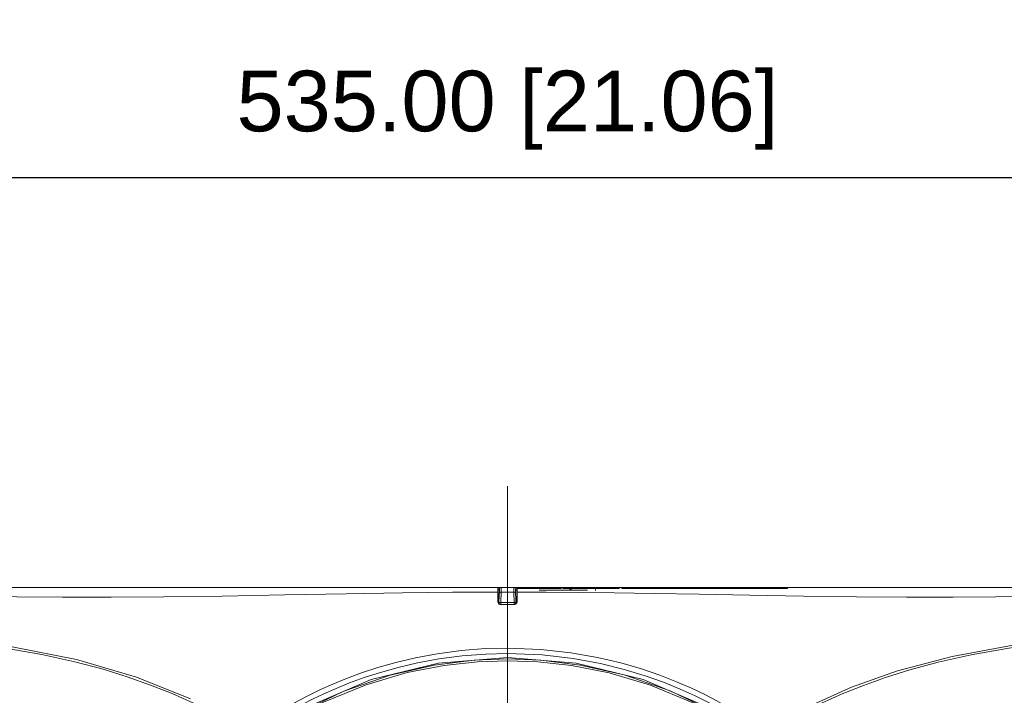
# Model space of a CAD drawing. Header units: millimetres. Extents: x 3925 to 5043, y -86 to 778.
# Tile 168 of 256: x 4293 to 4341, y 382 to 416. Entities that reach past the tile are written whole.
import ezdxf

# ---------------------------------------------------------------- set-up
doc = ezdxf.new("R2010")
doc.units = ezdxf.units.MM
doc.header["$LTSCALE"] = 46.255
doc.header["$PDMODE"] = 3
doc.header["$PDSIZE"] = 1
doc.linetypes.add('AM_ISO08W050', pattern=[18, 12, -1.5, 3, -1.5])
doc.linetypes.add('CENTER', pattern=[0.6, 0.375, -0.075, 0.075, -0.075])
doc.layers.get('0').update_dxf_attribs({"linetype": 'CONTINUOUS'})
doc.layers.get('Defpoints').update_dxf_attribs({"linetype": 'CONTINUOUS'})
doc.layers.add('AM_7', color=4, linetype='AM_ISO08W050', lineweight=25)
for name, color, linetype in [('H30K-CHRISTIDXF_CONTINUOUS_LINE', 7, 'CONTINUOUS'), ('H30K-FRONT-CDXF_CONTINUOUS_LINE', 7, 'CONTINUOUS'), ('H30K-INDICATDXF_CONTINUOUS_LINE', 7, 'CONTINUOUS'), ('H30K-TOP-COVDXF_CONTINUOUS_LINE', 7, 'CONTINUOUS'), ('METAL-NAMEPLDXF_CONTINUOUS_LINE', 7, 'CONTINUOUS'), ('R70-LABEL-IRDXF_CONTINUOUS_LINE', 7, 'CONTINUOUS')]:
    doc.layers.add(name, color=color, linetype=linetype)
doc.styles.add('SLDTEXTSTYLE0', font='arialbd.ttf', dxfattribs={"height": 5.5})
doc.styles.add('SLDTEXTSTYLE2', font='arial.ttf')
doc.dimstyles.new('SLDDIMSTYLE1', dxfattribs={"dimtxt": 5.650301, "dimasz": 4.572, "dimexe": 0, "dimexo": 0.0625, "dimgap": 1.412575, "dimtad": 0, "dimtih": 1, "dimtoh": 1, "dimlfac": 3.5, "dimrnd": 1e-09, "dimzin": 4, "dimdsep": 46, "dimtxsty": 'SLDTEXTSTYLE0', "dimsah": 1, "dimcen": 0.09, "dimadec": 0, "dimazin": 1, "dimtol": 1, "dimtp": 0.8, "dimtm": 0.8, "dimtfac": 1, "dimtdec": 1, "dimtofl": 0, "dimtmove": 0, "dimatfit": 3, "dimfxl": 1, "dimfrac": 2, "dimtolj": 1, "dimarcsym": 0})

# ---------------------------------------------------------------- blocks, each defined once
blk = doc.blocks.new('*D87')
at = {"color": 0, "linetype": 'Continuous', "lineweight": -2}
for p, q in [((4250.009, 385.492), (4250.009, 407.698)), ((4253.009, 407.698), (4380.759, 407.698)), ((4383.759, 385.492), (4383.759, 407.698))]:
    blk.add_line(p, q, dxfattribs=at)
at = {"color": 0, "linetype": 'Continuous', "lineweight": 0}
for points in [[(4253.009, 408.198), (4253.009, 407.198), (4250.009, 407.698)], [(4380.759, 408.198), (4380.759, 407.198), (4383.759, 407.698)]]:
    blk.add_solid(points, dxfattribs=at)
at = {"layer": 'Defpoints', "color": 0, "linetype": 'Continuous', "lineweight": 0}
for p in [(4383.759, 407.698), (4250.009, 385.43), (4383.759, 385.43)]:
    blk.add_point(p, dxfattribs=at)
at = {"color": 0, "linetype": 'Continuous', "lineweight": 0, "insert": (4316.884, 411.033), "char_height": 3, "attachment_point": 5, "style": 'SLDTEXTSTYLE2'}
blk.add_mtext('\\A1;535.00 [21.06]', dxfattribs=at)
blk = doc.blocks.new('*D90')
at = {"color": 0, "linetype": 'Continuous', "lineweight": -2}
for p, q in [((4231.93, 362.555), (4231.93, 398.081)), ((4316.821, 362.555), (4231.93, 362.555)), ((4231.93, 342.055), (4231.93, 359.555)), ((4266.283, 339.055), (4231.93, 339.055))]:
    blk.add_line(p, q, dxfattribs=at)
at = {"color": 0, "linetype": 'Continuous', "lineweight": 0}
for points in [[(4231.43, 359.555), (4232.43, 359.555), (4231.93, 362.555)], [(4231.43, 342.055), (4232.43, 342.055), (4231.93, 339.055)]]:
    blk.add_solid(points, dxfattribs=at)
at = {"layer": 'Defpoints', "color": 0, "linetype": 'Continuous', "lineweight": 0}
for p in [(4316.884, 362.555), (4231.93, 339.055), (4266.346, 339.055)]:
    blk.add_point(p, dxfattribs=at)
at = {"color": 0, "linetype": 'Continuous', "lineweight": 0, "insert": (4228.964, 381.818), "char_height": 3, "attachment_point": 5, "rotation": 90, "style": 'SLDTEXTSTYLE2'}
blk.add_mtext('\\A1;DIMENSION "3"', dxfattribs=at)

msp = doc.modelspace()

# ---------------------------------------------------------------- linework, layer by layer
at = {"layer": 'AM_7', "linetype": 'CENTER', "lineweight": 15}
msp.add_line((4316.885, 392.4298), (4316.884, 334.0548), dxfattribs=at)
at = {"layer": 'H30K-CHRISTIDXF_CONTINUOUS_LINE', "color": 7, "linetype": 'Continuous', "lineweight": 0}
for p, q in [((4318.4551, 387.2923), (4320.8477, 387.2923)), ((4320.0345, 387.2923), (4320.0345, 387.3798))]:
    msp.add_line(p, q, dxfattribs=at)
at = {"layer": 'H30K-FRONT-CDXF_CONTINUOUS_LINE', "color": 7, "linetype": 'Continuous', "lineweight": 0}
for p, q in [((4296.8899, 383.3787), (4295.4841, 383.7504)), ((4316.8842, 383.9391), (4316.8844, 383.8007)), ((4339.8224, 384.0877), (4338.1863, 383.7264)), ((4335.585, 382.9747), (4334.4908, 382.585))]:
    msp.add_line(p, q, dxfattribs=at)
for points in [[(4295.4841, 383.7504), (4293.8555, 384.1057), (4292.0358, 384.4275), (4290.0893, 384.7093), (4288.0471, 384.9422), (4285.9169, 385.1154), (4283.6707, 385.2234), (4281.2417, 385.2806), (4278.554, 385.3048)], [(4355.2149, 385.3048), (4352.529, 385.2806), (4350.1395, 385.2248), (4347.9257, 385.1201), (4345.7818, 384.948), (4343.6815, 384.7095), (4341.6765, 384.4184), (4339.8224, 384.0877)], [(4316.8847, 383.8007), (4315.4024, 383.7516), (4313.7587, 383.5708), (4311.9241, 383.2133), (4309.8987, 382.6178), (4307.7856, 381.7481), (4305.9172, 380.7456)], [(4329.4344, 379.6892), (4327.8647, 380.7378), (4326.0224, 381.7294), (4323.9567, 382.5874), (4321.9094, 383.1977), (4320.0491, 383.5649), (4318.3834, 383.7505), (4316.8847, 383.8007)], [(4300.2993, 382.178), (4299.2361, 382.6008), (4298.1195, 382.9963), (4296.8899, 383.3787)], [(4338.1863, 383.7264), (4336.7929, 383.3536), (4335.585, 382.9747)], [(4334.4908, 382.585), (4333.4432, 382.1668), (4332.4255, 381.7091), (4331.4624, 381.2022), (4330.583, 380.6414)], [(4303.186, 380.6414), (4302.2976, 381.2074), (4301.3267, 381.7172), (4300.2993, 382.178)]]:
    msp.add_lwpolyline(points, dxfattribs=at)
at = {"layer": 'H30K-INDICATDXF_CONTINUOUS_LINE', "color": 7, "linetype": 'Continuous', "lineweight": 0}
for p, q in [((4316.4895, 387.3453), (4316.4663, 386.6798)), ((4316.5695, 387.1953), (4316.5515, 386.6798)), ((4316.5695, 387.1953), (4316.8845, 387.1947)), ((4317.1943, 387.4298), (4316.577, 387.4298)), ((4316.8845, 386.587), (4316.8845, 387.4298)), ((4316.8845, 387.1947), (4317.2018, 387.1953)), ((4317.1949, 387.4158), (4317.1943, 387.4298)), ((4317.2198, 386.6798), (4317.2018, 387.1953)), ((4317.305, 386.6798), (4317.2818, 387.3453)), ((4316.4419, 386.6798), (4316.4663, 386.6798)), ((4316.4671, 386.6334), (4316.4663, 386.6798)), ((4316.5515, 386.6798), (4316.5532, 386.6798)), ((4316.5549, 386.5869), (4316.5532, 386.6798)), ((4317.2181, 386.6798), (4316.5532, 386.6798)), ((4317.2165, 386.5869), (4317.2181, 386.6798)), ((4317.2181, 386.6798), (4317.2198, 386.6798)), ((4317.3042, 386.6342), (4317.305, 386.6798)), ((4317.305, 386.6798), (4317.3291, 386.6798))]:
    msp.add_line(p, q, dxfattribs=at)
for points in [[(4316.5695, 387.1953), (4316.5366, 387.1919), (4316.5086, 387.1809), (4316.4897, 387.164), (4316.4825, 387.1437)], [(4316.577, 387.4298), (4316.5767, 387.4215), (4316.5695, 387.1953)], [(4317.2018, 387.1953), (4317.1995, 387.2697), (4317.1949, 387.4158)], [(4317.2018, 387.1953), (4317.2347, 387.1919), (4317.2627, 387.1809), (4317.2817, 387.164), (4317.2888, 387.1437)], [(4316.4665, 386.6683), (4316.4673, 386.6641), (4316.47, 386.6645), (4316.475, 386.6671)], [(4316.475, 386.6671), (4316.4828, 386.6704), (4316.4943, 386.674)], [(4316.4943, 386.674), (4316.5097, 386.6771), (4316.5292, 386.6793), (4316.5515, 386.6798)], [(4317.277, 386.674), (4317.2617, 386.6771), (4317.2421, 386.6793), (4317.2198, 386.6798)], [(4317.2963, 386.6671), (4317.2885, 386.6704), (4317.277, 386.674)], [(4317.3048, 386.6683), (4317.3041, 386.6641), (4317.3013, 386.6646), (4317.2963, 386.6671)]]:
    msp.add_lwpolyline(points, dxfattribs=at)
for centre, start, end in [((4316.577, 387.3423), 90, 178), ((4317.1943, 387.3423), 2, 90)]:
    msp.add_arc(centre, 0.0875, start, end, dxfattribs=at)
at = {"layer": 'H30K-TOP-COVDXF_CONTINUOUS_LINE', "color": 7, "linetype": 'Continuous', "lineweight": 0}
for p, q in [((4250.808, 387.4298), (4316.577, 387.4298)), ((4310.6862, 387.4298), (4309.0549, 387.4298)), ((4310.805, 387.4298), (4316.4128, 387.4298)), ((4316.4036, 386.763), (4316.4037, 387.2901)), ((4316.4037, 387.2901), (4316.4038, 387.4298)), ((4316.4288, 386.7474), (4316.4288, 387.4048)), ((4316.4288, 387.4048), (4316.5159, 387.4048)), ((4316.4896, 387.3048), (4316.4288, 387.3048)), ((4317.1943, 387.4298), (4317.3479, 387.4298)), ((4317.2555, 387.4048), (4317.3425, 387.4048)), ((4317.3425, 387.3048), (4317.28, 387.3048)), ((4317.3425, 387.4048), (4317.3425, 386.7474)), ((4317.3675, 387.4298), (4317.3677, 387.1955)), ((4317.3675, 387.4298), (4382.961, 387.4298)), ((4317.3677, 387.1955), (4317.3677, 387.0362)), ((4318.413, 387.4298), (4320.5544, 387.4298)), ((4321.2345, 387.3798), (4321.2345, 387.2798)), ((4321.5915, 387.4298), (4322.0948, 387.4298)), ((4323.2719, 387.4298), (4322.1273, 387.4298)), ((4316.4068, 386.7248), (4316.4036, 386.763)), ((4316.4219, 386.7515), (4316.4538, 386.8048)), ((4316.4538, 386.8048), (4316.4288, 386.8048)), ((4316.4325, 386.7084), (4316.4288, 386.7474)), ((4316.4745, 386.8034), (4316.4538, 386.8048)), ((4317.3175, 386.8048), (4317.2932, 386.8031)), ((4317.3354, 386.6938), (4317.3125, 386.6426)), ((4317.3425, 386.8048), (4317.3175, 386.8048)), ((4317.3495, 386.7515), (4317.3175, 386.8048)), ((4317.3425, 386.7474), (4317.3354, 386.6938)), ((4317.3677, 387.0362), (4317.3677, 386.892)), ((4317.3677, 386.892), (4317.3677, 386.763)), ((4316.4508, 386.6273), (4316.4294, 386.6585)), ((4316.4798, 386.601), (4316.4508, 386.6273)), ((4316.5527, 386.5775), (4316.5528, 386.5868)), ((4316.8845, 386.5776), (4316.5527, 386.5775)), ((4316.8845, 386.587), (4316.5528, 386.5868)), ((4316.8836, 386.4013), (4316.8845, 386.4602)), ((4316.8836, 386.4013), (4316.8836, 385.5833)), ((4316.8845, 386.4602), (4316.8845, 386.587)), ((4317.2185, 386.5868), (4316.8845, 386.587)), ((4317.2187, 386.5775), (4316.8845, 386.5776)), ((4317.2187, 386.5775), (4317.2185, 386.5868)), ((4317.2531, 386.5824), (4317.2187, 386.5775)), ((4317.2789, 386.5932), (4317.2531, 386.5824)), ((4317.3125, 386.6426), (4317.275, 386.6045)), ((4317.3012, 386.6083), (4317.2789, 386.5932)), ((4316.8836, 385.5833), (4316.8848, 384.8037)), ((4316.8848, 384.8037), (4316.8845, 384.4247)), ((4292.3889, 384.4967), (4295.5674, 383.8588)), ((4316.8845, 384.1595), (4316.8847, 384.4247)), ((4295.5674, 383.8588), (4298.5375, 382.9861)), ((4313.4749, 383.6857), (4316.8851, 383.9619)), ((4316.8847, 383.8973), (4315.233, 383.8347)), ((4316.8847, 383.8973), (4316.8848, 383.9619)), ((4318.5301, 383.8352), (4316.8847, 383.8973)), ((4320.4867, 383.5906), (4318.5301, 383.8352)), ((4338.8731, 384.0168), (4336.1736, 383.2971)), ((4336.1736, 383.2971), (4333.8983, 382.4871)), ((4298.5375, 382.9861), (4301.2038, 381.9139)), ((4311.084, 383.093), (4308.7987, 382.3046)), ((4327.2144, 381.2256), (4324.9403, 382.3169)), ((4333.8983, 382.4871), (4332.0081, 381.6414))]:
    msp.add_line(p, q, dxfattribs=at)
for points in [[(4277.8468, 386.938), (4278.6586, 386.9503), (4279.4941, 386.9615), (4280.4219, 386.9722), (4281.463, 386.9819), (4282.63, 386.9897), (4283.9167, 386.9948), (4285.3251, 386.9962), (4286.8781, 386.9934), (4288.6049, 386.9861), (4290.5196, 386.9751), (4292.6144, 386.9628), (4294.8722, 386.9537), (4297.285, 386.9535), (4299.8948, 386.9679), (4302.7772, 387.0028), (4305.8697, 387.0573), (4308.9124, 387.1166), (4311.6887, 387.1625), (4314.1721, 387.1886), (4316.4036, 387.1955)], [(4316.4036, 387.1955), (4316.4162, 387.1935), (4316.4254, 387.1877), (4316.4288, 387.1799)], [(4317.3677, 387.1955), (4317.3551, 387.1935), (4317.3459, 387.1877), (4317.3425, 387.1799)], [(4317.3677, 387.1955), (4318.8048, 387.193), (4320.3961, 387.1821), (4322.1628, 387.1613), (4324.1391, 387.1297), (4326.3744, 387.0873), (4328.8772, 387.0388), (4331.5321, 386.9949), (4334.1514, 386.9656), (4336.6279, 386.9531), (4338.9296, 386.9538), (4341.0356, 386.9621), (4342.9442, 386.9732), (4344.6718, 386.9835), (4346.2462, 386.9911), (4347.6956, 386.9954), (4349.033, 386.9961), (4350.2558, 386.9936), (4351.3613, 386.9885), (4352.3613, 386.9814), (4353.2646, 386.9731), (4354.1093, 386.9636), (4354.9743, 386.9522), (4355.9222, 386.938)], [(4316.4036, 386.763), (4316.4162, 386.7609), (4316.4254, 386.7552), (4316.4288, 386.7474)], [(4316.4294, 386.6585), (4316.4153, 386.6907), (4316.4068, 386.7248)], [(4316.4731, 386.6244), (4316.4473, 386.663), (4316.4325, 386.7084)], [(4317.3487, 386.6721), (4317.337, 386.65), (4317.3208, 386.6277), (4317.3012, 386.6083)], [(4317.3677, 386.763), (4317.3551, 386.7609), (4317.3459, 386.7552), (4317.3425, 386.7474)], [(4317.3677, 386.763), (4317.3664, 386.7387), (4317.3629, 386.7159), (4317.3571, 386.6939), (4317.3487, 386.6721)], [(4316.5528, 386.5868), (4316.5105, 386.5965), (4316.4731, 386.6244)], [(4316.5527, 386.5775), (4316.514, 386.5838), (4316.4798, 386.601)], [(4317.275, 386.6045), (4317.2283, 386.5873), (4317.2185, 386.5868)], [(4356.0324, 385.4298), (4352.1255, 385.3977), (4348.6075, 385.2848), (4345.2832, 385.0243), (4341.9854, 384.5925), (4338.8731, 384.0168)], [(4316.8845, 384.4247), (4315.7989, 384.399), (4314.5994, 384.3053), (4313.4118, 384.1462), (4312.343, 383.9464), (4311.3703, 383.7168), (4310.4823, 383.4658), (4309.6708, 383.2004), (4308.9309, 382.9269), (4308.2566, 382.6502), (4307.6407, 382.3736), (4307.077, 382.0997), (4306.5607, 381.8311), (4306.0874, 381.5695), (4305.6526, 381.3162), (4305.2525, 381.0718), (4304.8842, 380.8366), (4304.5463, 380.6113), (4304.239, 380.3972)], [(4329.8095, 380.1931), (4329.4911, 380.4248), (4329.1268, 380.6762), (4328.7207, 380.9426), (4328.2738, 381.2214), (4327.7823, 381.512), (4327.2407, 381.8136), (4326.6429, 382.1244), (4325.9802, 382.4423), (4325.2438, 382.7637), (4324.4258, 383.0831), (4323.5155, 383.3945), (4322.494, 383.6917), (4321.3378, 383.965), (4320.0245, 384.1974), (4318.5383, 384.363), (4316.8845, 384.4247)], [(4316.8845, 384.1595), (4315.8227, 384.1339), (4314.6496, 384.0429), (4313.4856, 383.8886), (4312.4355, 383.6945), (4311.4795, 383.4714), (4310.606, 383.2274), (4309.807, 382.9693), (4309.0778, 382.7031), (4308.4127, 382.4334), (4307.8047, 382.1635), (4307.2479, 381.8958), (4306.7375, 381.6326), (4306.2692, 381.3759), (4305.8388, 381.1268), (4305.4426, 380.886), (4305.0776, 380.6543), (4304.7422, 380.4323), (4304.4364, 380.2215)], [(4315.233, 383.8347), (4313.2665, 383.5878), (4311.084, 383.093)], [(4329.2613, 380.2714), (4328.8695, 380.5375), (4328.4328, 380.8195), (4327.9502, 381.1148), (4327.4161, 381.4228), (4326.8241, 381.7416), (4326.1659, 382.0688), (4325.4306, 382.4017), (4324.609, 382.7346), (4323.691, 383.0607), (4322.6571, 383.3735), (4321.4808, 383.663), (4320.1357, 383.9117), (4318.6021, 384.091), (4316.8845, 384.1595)], [(4316.8851, 383.9619), (4320.286, 383.687), (4323.6011, 382.8717)], [(4307.0429, 381.5363), (4310.1523, 382.8665), (4313.4749, 383.6857)], [(4324.9403, 382.3169), (4322.6599, 383.1), (4320.4867, 383.5906)], [(4323.6011, 382.8717), (4326.7087, 381.5455), (4329.3927, 379.8586)], [(4308.7987, 382.3046), (4306.5275, 381.2106), (4304.3711, 379.8404)]]:
    msp.add_lwpolyline(points, dxfattribs=at)
msp.add_arc((4317.3675, 387.4048), 0.025, 90.00005, 180, dxfattribs=at)
at = {"layer": 'METAL-NAMEPLDXF_CONTINUOUS_LINE', "color": 7, "linetype": 'Continuous', "lineweight": 0}
for p, q in [((4303.0477, 387.4298), (4306.6642, 387.4298)), ((4306.6852, 387.4298), (4308.6332, 387.4298)), ((4308.6542, 387.4298), (4312.2805, 387.4298)), ((4312.6022, 387.4298), (4315.8129, 387.4298)), ((4315.8204, 387.4298), (4316.086, 387.4298)), ((4316.1089, 387.4298), (4316.4038, 387.4298)), ((4317.3425, 387.3798), (4319.5635, 387.3798)), ((4317.614, 387.3798), (4317.614, 387.4298)), ((4318.2969, 387.3798), (4318.2969, 387.4298)), ((4318.2969, 387.4298), (4318.3582, 387.4298)), ((4319.6297, 387.3798), (4319.6297, 387.4298)), ((4319.6297, 387.3798), (4322.394, 387.3798)), ((4321.8371, 387.3798), (4321.8371, 387.4298)), ((4321.8371, 387.4298), (4322.394, 387.4298)), ((4322.394, 387.3798), (4322.394, 387.4298)), ((4322.4102, 387.4298), (4322.5219, 387.4298)), ((4322.4332, 387.3798), (4322.4332, 387.4298)), ((4322.5429, 387.3798), (4322.5429, 387.4298)), ((4322.5429, 387.4298), (4324.824, 387.4298)), ((4322.5429, 387.3798), (4326.8779, 387.3798)), ((4323.8626, 387.3798), (4323.8626, 387.4298)), ((4324.2288, 387.3798), (4324.2288, 387.4298)), ((4324.8451, 387.3798), (4324.8451, 387.4298)), ((4324.8451, 387.4298), (4326.8592, 387.4298)), ((4326.2297, 387.3798), (4326.2297, 387.4298)), ((4326.8799, 387.3798), (4326.8799, 387.4298)), ((4326.8799, 387.4298), (4327.6666, 387.4298)), ((4326.8799, 387.3798), (4330.734, 387.3798)), ((4327.5964, 387.3798), (4327.5964, 387.4298)), ((4329.2977, 387.4298), (4330.734, 387.4298)), ((4330.734, 387.3798), (4330.734, 387.4298))]:
    msp.add_line(p, q, dxfattribs=at)
at = {"layer": 'R70-LABEL-IRDXF_CONTINUOUS_LINE', "color": 7, "linetype": 'Continuous', "lineweight": 0}
msp.add_line((4319.9845, 387.3798), (4319.9845, 387.2798), dxfattribs=at)

# ---------------------------------------------------------------- dimensions: what is measured, and where the dimension line sits
at = {"color": 2, "linetype": 'Continuous', "lineweight": 0}
dim = msp.add_linear_dim(base=(4383.7588, 407.6982), p1=(4250.0088, 385.4298), p2=(4383.7588, 385.4298), angle=0, dimstyle='SLDDIMSTYLE1', override={"dimtxt": 3, "dimasz": 3, "dimtad": 1, "dimtih": 0, "dimlfac": 4, "dimtxsty": 'SLDTEXTSTYLE2', "dimtol": 0, "dimtp": 0.6, "dimtm": 0.6}, dxfattribs=at)
dim.commit()
dim.dimension.update_dxf_attribs({"geometry": '*D87', "text_midpoint": (4316.8838, 411.0333)})
dim = msp.add_linear_dim(base=(4231.9296, 339.0548), p1=(4316.8838, 362.5548), p2=(4266.3459, 339.0548), angle=90, text='DIMENSION "3"', dimstyle='SLDDIMSTYLE1', override={"dimtxt": 3, "dimasz": 3, "dimtad": 1, "dimtih": 0, "dimtoh": 0, "dimlfac": 4, "dimtxsty": 'SLDTEXTSTYLE2', "dimtol": 0, "dimtp": 0.2, "dimtm": 0.2}, dxfattribs=at)
dim.commit()
dim.dimension.update_dxf_attribs({"geometry": '*D90', "text_midpoint": (4231.9296, 381.8179), "dimtype": 160})

doc.saveas('drawing.dxf')
